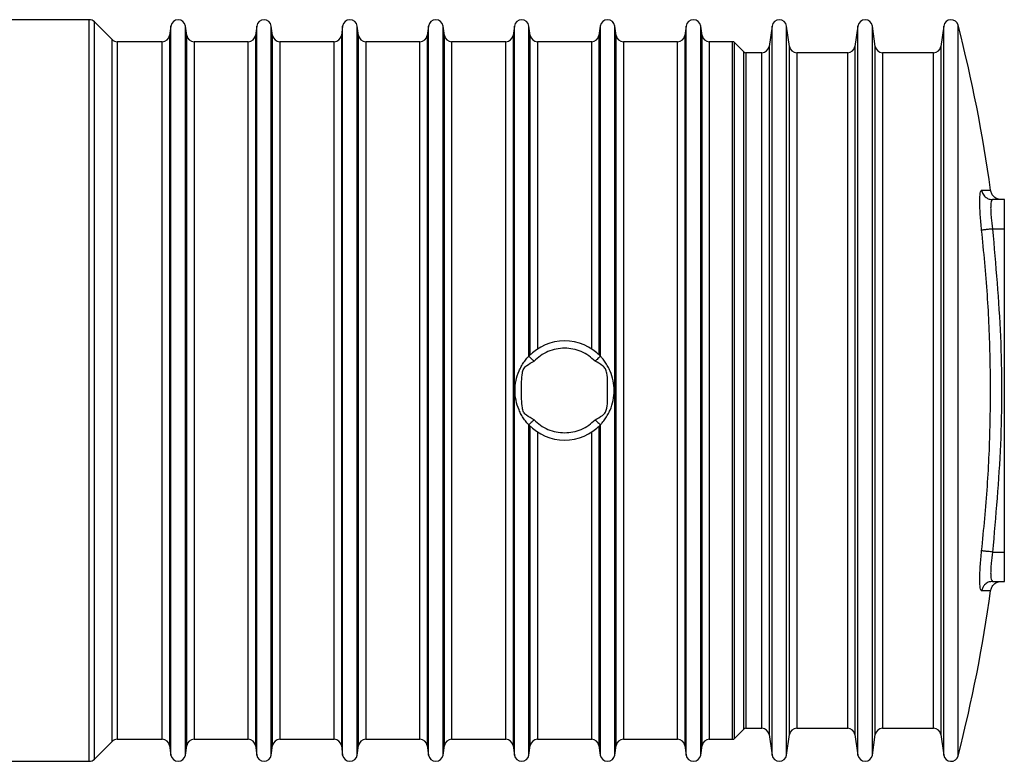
# Model space of a CAD drawing. Header units: millimetres. Extents: x 444 to 4809, y 21 to 3164.
# Tile 43 of 52: x 3248 to 3382, y 2013 to 2114. Entities that reach past the tile are written whole.
import ezdxf

# ---------------------------------------------------------------- set-up
doc = ezdxf.new("R2010")
doc.units = ezdxf.units.MM

msp = doc.modelspace()

# ---------------------------------------------------------------- linework, layer by layer
at = {"color": 7, "linetype": 'Continuous', "lineweight": 25}
for p, q in [((3257.38, 2113.99), (3244.16, 2113.99)), ((3260.5, 2111.29), (3258.09, 2113.7)), ((3268.51, 2113.13), (3268.33, 2111.85)), ((3270.67, 2111.85), (3270.49, 2113.13)), ((3280.21, 2113.13), (3280.03, 2111.85)), ((3282.37, 2111.85), (3282.19, 2113.13)), ((3291.91, 2113.13), (3291.73, 2111.85)), ((3294.07, 2111.85), (3293.89, 2113.13)), ((3303.61, 2113.13), (3303.43, 2111.85)), ((3305.77, 2111.85), (3305.59, 2113.13)), ((3315.31, 2113.13), (3315.13, 2111.85)), ((3317.47, 2111.85), (3317.29, 2113.13)), ((3327.01, 2113.13), (3326.83, 2111.85)), ((3329.17, 2111.85), (3328.99, 2113.13)), ((3338.71, 2113.13), (3338.53, 2111.85)), ((3340.87, 2111.85), (3340.69, 2113.13)), ((3350.41, 2113.13), (3350.01, 2110.35)), ((3352.78, 2110.35), (3352.39, 2113.13)), ((3362.11, 2113.13), (3361.71, 2110.35)), ((3364.48, 2110.35), (3364.09, 2113.13)), ((3373.81, 2113.13), (3373.42, 2110.35)), ((3267.34, 2110.99), (3261.21, 2110.99)), ((3279.04, 2110.99), (3271.66, 2110.99)), ((3290.74, 2110.99), (3283.36, 2110.99)), ((3302.44, 2110.99), (3295.06, 2110.99)), ((3314.14, 2110.99), (3306.76, 2110.99)), ((3325.84, 2110.99), (3318.46, 2110.99)), ((3337.54, 2110.99), (3330.16, 2110.99)), ((3345.03, 2110.99), (3341.86, 2110.99)), ((3346.58, 2109.61), (3345.31, 2110.88)), ((3349.02, 2109.49), (3346.86, 2109.49)), ((3360.72, 2109.49), (3353.77, 2109.49)), ((3372.43, 2109.49), (3365.47, 2109.49)), ((3382.06, 2089.49), (3380.45, 2089.49)), ((3382.06, 2085.49), (3382.06, 2089.49)), ((3380.45, 2085.49), (3382.06, 2085.49)), ((3382.06, 2041.49), (3382.06, 2085.49)), ((3380.45, 2041.49), (3382.06, 2041.49)), ((3382.06, 2037.49), (3382.06, 2041.49)), ((3380.45, 2037.49), (3382.06, 2037.49)), ((3345.31, 2016.11), (3346.58, 2017.38)), ((3346.86, 2017.49), (3349.02, 2017.49)), ((3350.01, 2016.63), (3350.41, 2013.85)), ((3352.39, 2013.85), (3352.78, 2016.63)), ((3353.77, 2017.49), (3360.72, 2017.49)), ((3361.71, 2016.63), (3362.11, 2013.85)), ((3364.09, 2013.85), (3364.48, 2016.63)), ((3365.47, 2017.49), (3372.43, 2017.49)), ((3373.42, 2016.63), (3373.81, 2013.85)), ((3258.09, 2013.29), (3260.5, 2015.7)), ((3261.21, 2015.99), (3267.34, 2015.99)), ((3268.33, 2015.13), (3268.51, 2013.85)), ((3270.49, 2013.85), (3270.67, 2015.13)), ((3271.66, 2015.99), (3279.04, 2015.99)), ((3280.03, 2015.13), (3280.21, 2013.85)), ((3282.19, 2013.85), (3282.37, 2015.13)), ((3283.36, 2015.99), (3290.74, 2015.99)), ((3291.73, 2015.13), (3291.91, 2013.85)), ((3293.89, 2013.85), (3294.07, 2015.13)), ((3295.06, 2015.99), (3302.44, 2015.99)), ((3303.43, 2015.13), (3303.61, 2013.85)), ((3305.59, 2013.85), (3305.77, 2015.13)), ((3306.76, 2015.99), (3314.14, 2015.99)), ((3315.13, 2015.13), (3315.31, 2013.85)), ((3317.29, 2013.85), (3317.47, 2015.13)), ((3318.46, 2015.99), (3325.84, 2015.99)), ((3326.83, 2015.13), (3327.01, 2013.85)), ((3328.99, 2013.85), (3329.17, 2015.13)), ((3330.16, 2015.99), (3337.54, 2015.99)), ((3338.53, 2015.13), (3338.71, 2013.85)), ((3340.69, 2013.85), (3340.87, 2015.13)), ((3341.86, 2015.99), (3345.03, 2015.99)), ((3244.16, 2012.99), (3257.38, 2012.99))]:
    msp.add_line(p, q, dxfattribs=at)
at = {"color": 8, "linetype": 'Continuous', "lineweight": 25}
for p, q in [((3257.38, 2012.99), (3257.38, 2113.99)), ((3258.09, 2013.29), (3258.09, 2113.7)), ((3268.51, 2013.85), (3268.51, 2113.13)), ((3270.49, 2013.85), (3270.49, 2113.13)), ((3280.21, 2013.85), (3280.21, 2113.13)), ((3282.19, 2013.85), (3282.19, 2113.13)), ((3291.91, 2013.85), (3291.91, 2113.13)), ((3293.89, 2013.85), (3293.89, 2113.13)), ((3303.61, 2013.85), (3303.61, 2113.13)), ((3305.59, 2013.85), (3305.59, 2113.13)), ((3315.31, 2013.85), (3315.31, 2113.13)), ((3317.29, 2068.18), (3317.29, 2113.13)), ((3327.01, 2113.13), (3327.01, 2068.18)), ((3328.99, 2013.85), (3328.99, 2113.13)), ((3338.71, 2013.85), (3338.71, 2113.13)), ((3340.69, 2013.85), (3340.69, 2113.13)), ((3350.41, 2013.85), (3350.41, 2113.13)), ((3352.39, 2013.85), (3352.39, 2113.13)), ((3362.11, 2013.85), (3362.11, 2113.13)), ((3364.09, 2013.85), (3364.09, 2113.13)), ((3373.81, 2013.85), (3373.81, 2113.13)), ((3375.76, 2013.74), (3375.76, 2113.24)), ((3268.33, 2111.85), (3268.33, 2015.13)), ((3270.67, 2015.13), (3270.67, 2111.85)), ((3280.03, 2111.85), (3280.03, 2015.13)), ((3282.37, 2015.13), (3282.37, 2111.85)), ((3291.73, 2111.85), (3291.73, 2015.13)), ((3294.07, 2015.13), (3294.07, 2111.85)), ((3303.43, 2111.85), (3303.43, 2015.13)), ((3305.77, 2015.13), (3305.77, 2111.85)), ((3315.13, 2111.85), (3315.13, 2015.13)), ((3317.47, 2068.36), (3317.47, 2111.85)), ((3326.83, 2111.85), (3326.83, 2068.36)), ((3329.17, 2015.13), (3329.17, 2111.85)), ((3338.53, 2111.85), (3338.53, 2015.13)), ((3340.87, 2015.13), (3340.87, 2111.85)), ((3260.5, 2015.7), (3260.5, 2111.29)), ((3261.21, 2110.99), (3261.21, 2015.99)), ((3267.34, 2015.99), (3267.34, 2110.99)), ((3271.66, 2110.99), (3271.66, 2015.99)), ((3279.04, 2015.99), (3279.04, 2110.99)), ((3283.36, 2110.99), (3283.36, 2015.99)), ((3290.74, 2015.99), (3290.74, 2110.99)), ((3295.06, 2110.99), (3295.06, 2015.99)), ((3302.44, 2015.99), (3302.44, 2110.99)), ((3306.76, 2110.99), (3306.76, 2015.99)), ((3314.14, 2015.99), (3314.14, 2110.99)), ((3318.46, 2110.99), (3318.46, 2069.15)), ((3325.84, 2069.15), (3325.84, 2110.99)), ((3330.16, 2110.99), (3330.16, 2015.99)), ((3337.54, 2015.99), (3337.54, 2110.99)), ((3341.86, 2110.99), (3341.86, 2015.99)), ((3345.03, 2015.99), (3345.03, 2110.99)), ((3345.31, 2016.11), (3345.31, 2110.88)), ((3350.01, 2110.35), (3350.01, 2016.63)), ((3352.78, 2016.63), (3352.78, 2110.35)), ((3361.71, 2110.35), (3361.71, 2016.63)), ((3364.48, 2016.63), (3364.48, 2110.35)), ((3373.42, 2110.35), (3373.42, 2016.63)), ((3346.58, 2017.38), (3346.58, 2109.61)), ((3346.86, 2109.49), (3346.86, 2017.49)), ((3349.02, 2017.49), (3349.02, 2109.49)), ((3353.77, 2109.49), (3353.77, 2017.49)), ((3360.72, 2017.49), (3360.72, 2109.49)), ((3365.47, 2109.49), (3365.47, 2017.49)), ((3372.43, 2017.49), (3372.43, 2109.49)), ((3317.29, 2013.85), (3317.29, 2058.81)), ((3317.47, 2015.13), (3317.47, 2058.63)), ((3318.46, 2057.84), (3318.46, 2015.99)), ((3325.84, 2015.99), (3325.84, 2057.84)), ((3326.83, 2058.63), (3326.83, 2015.13)), ((3327.01, 2058.81), (3327.01, 2013.85))]:
    msp.add_line(p, q, dxfattribs=at)
at = {"color": 7, "linetype": 'Continuous', "lineweight": 25}
for centre, radius, start, end in [((3257.38, 2112.99), 1, 45, 90), ((3269.5, 2112.99), 1, 8, 172), ((3281.2, 2112.99), 1, 8, 172), ((3292.9, 2112.99), 1, 8, 172), ((3304.6, 2112.99), 1, 8, 172), ((3316.3, 2112.99), 1, 8, 172), ((3328, 2112.99), 1, 8, 172), ((3339.7, 2112.99), 1, 8, 172), ((3351.4, 2112.99), 1, 8, 172), ((3363.1, 2112.99), 1, 8, 172), ((3374.8, 2112.99), 0.999, 14.3986, 172), ((3182.05, 2063.51), 200, 7.8398, 14.3986), ((3267.34, 2111.99), 1, 270, 352), ((3271.66, 2111.99), 1, 188, 270), ((3279.04, 2111.99), 1, 270, 352), ((3283.36, 2111.99), 1, 188, 270), ((3290.74, 2111.99), 1, 270, 352), ((3295.06, 2111.99), 1, 188, 270), ((3302.44, 2111.99), 1, 270, 352), ((3306.76, 2111.99), 1, 188, 270), ((3314.14, 2111.99), 1, 270, 352), ((3318.46, 2111.99), 1, 188, 270), ((3325.84, 2111.99), 1, 270, 352), ((3330.16, 2111.99), 1, 188, 270), ((3337.54, 2111.99), 1, 270, 352), ((3341.86, 2111.99), 1, 188, 270), ((3261.21, 2111.99), 1, 225, 270), ((3345.03, 2110.59), 0.4, 45, 90), ((3349.02, 2110.49), 1, 270, 352), ((3353.77, 2110.49), 1, 188, 270), ((3360.72, 2110.49), 1, 270, 352), ((3365.47, 2110.49), 1, 188, 270), ((3372.43, 2110.49), 1, 270, 352), ((3346.86, 2109.89), 0.4, 225, 270), ((3322.15, 2063.49), 6.75, 43.7686, 136.2314), ((3322.15, 2063.49), 6.75, 223.7686, 316.2314), ((3182.05, 2063.48), 200, 345.6014, 352.1606), ((3346.86, 2017.09), 0.4, 90, 135), ((3349.02, 2016.49), 1, 8, 90), ((3353.77, 2016.49), 1, 90, 172), ((3360.72, 2016.49), 1, 8, 90), ((3365.47, 2016.49), 1, 90, 172), ((3372.43, 2016.49), 1, 8, 90), ((3261.21, 2014.99), 1, 90, 135), ((3267.34, 2014.99), 1, 8, 90), ((3271.66, 2014.99), 1, 90, 172), ((3279.04, 2014.99), 1, 8, 90), ((3283.36, 2014.99), 1, 90, 172), ((3290.74, 2014.99), 1, 8, 90), ((3295.06, 2014.99), 1, 90, 172), ((3302.44, 2014.99), 1, 8, 90), ((3306.76, 2014.99), 1, 90, 172), ((3314.14, 2014.99), 1, 8, 90), ((3318.46, 2014.99), 1, 90, 172), ((3325.84, 2014.99), 1, 8, 90), ((3330.16, 2014.99), 1, 90, 172), ((3337.54, 2014.99), 1, 8, 90), ((3341.86, 2014.99), 1, 90, 172), ((3345.03, 2016.39), 0.4, 270, 315), ((3269.5, 2013.99), 1, 188, 352), ((3281.2, 2013.99), 1, 188, 352), ((3292.9, 2013.99), 1, 188, 352), ((3304.6, 2013.99), 1, 188, 352), ((3316.3, 2013.99), 1, 188, 352), ((3328, 2013.99), 1, 188, 352), ((3339.7, 2013.99), 1, 188, 352), ((3351.4, 2013.99), 1, 188, 352), ((3363.1, 2013.99), 1, 188, 352), ((3374.8, 2013.99), 0.999, 188, 345.6014), ((3257.38, 2013.99), 1, 270, 315)]:
    msp.add_arc(centre, radius, start, end, dxfattribs=at)
for points, knots in [([(3378.97, 2085.33), (3378.9, 2086.04), (3378.76, 2087.47), (3378.7, 2089.28), (3378.76, 2090.54), (3378.9, 2090.71), (3378.97, 2090.79)], [0, 0, 0, 0, 0.250019, 0.499761, 0.749414, 1, 1, 1, 1]), ([(3378.97, 2090.79), (3379.21, 2090.79), (3379.7, 2090.79), (3380.1, 2090.79), (3380.15, 2090.79), (3380.18, 2090.79)], [0, 0, 0, 0, 0.3390935, 0.6673946, 1, 1, 1, 1]), ([(3378.97, 2090.79), (3379.02, 2090.59), (3379.12, 2090.2), (3379.52, 2089.78), (3379.98, 2089.54), (3380.29, 2089.51), (3380.45, 2089.49)], [0, 0, 0, 0, 0.279669, 0.559374, 0.779687, 1, 1, 1, 1]), ([(3381.66, 2089.49), (3381.48, 2089.51), (3381.12, 2089.55), (3380.66, 2089.84), (3380.31, 2090.26), (3380.22, 2090.61), (3380.18, 2090.79)], [0, 0, 0, 0, 0.250001, 0.500009, 0.749996, 1, 1, 1, 1]), ([(3380.45, 2089.49), (3380.38, 2089.44), (3380.27, 2089.35), (3380.21, 2088.84), (3380.19, 2088.34), (3380.21, 2087.73), (3380.27, 2086.8), (3380.38, 2086.02), (3380.45, 2085.49)], [0, 0, 0, 0, 0.249412, 0.375514, 0.499753, 0.623951, 0.750029, 1, 1, 1, 1]), ([(3380.45, 2085.49), (3380.25, 2085.47), (3379.85, 2085.43), (3379.38, 2085.38), (3379.08, 2085.34), (3379.01, 2085.33), (3378.97, 2085.33)], [0, 0, 0, 0, 0.279685, 0.559366, 0.779674, 1, 1, 1, 1]), ([(3378.97, 2041.66), (3379.26, 2044.59), (3379.83, 2050.41), (3380.19, 2059.16), (3380.19, 2067.85), (3379.82, 2076.59), (3379.26, 2082.4), (3378.97, 2085.33)], [0, 0, 0, 0, 0.202142, 0.400503, 0.600112, 0.798109, 1, 1, 1, 1]), ([(3380.45, 2085.49), (3380.88, 2080.61), (3381.74, 2070.85), (3381.74, 2056.13), (3380.88, 2046.37), (3380.45, 2041.49)], [0, 0, 0, 0, 0.333292, 0.666703, 1, 1, 1, 1]), ([(3326.3, 2067.47), (3326.02, 2067.73), (3325.45, 2068.26), (3324.42, 2068.82), (3323.3, 2069.17), (3322.15, 2069.28), (3320.99, 2069.17), (3319.87, 2068.82), (3318.84, 2068.26), (3318.27, 2067.73), (3317.99, 2067.47)], [0, 0, 0, 0, 0.123721, 0.249999, 0.37628, 0.5, 0.623718, 0.749999, 0.876279, 1, 1, 1, 1]), ([(3317.27, 2058.82), (3317.24, 2058.85), (3317.18, 2058.92), (3317.01, 2059.11), (3316.81, 2059.35), (3316.54, 2059.72), (3316.23, 2060.22), (3315.82, 2061.05), (3315.49, 2062.14), (3315.35, 2063.5), (3315.49, 2064.87), (3315.83, 2065.94), (3316.24, 2066.78), (3316.55, 2067.27), (3316.82, 2067.64), (3317.02, 2067.88), (3317.18, 2068.07), (3317.24, 2068.13), (3317.27, 2068.16)], [0, 0, 0, 0, 0.027277, 0.058027, 0.093292, 0.124495, 0.188403, 0.250229, 0.377391, 0.501556, 0.623246, 0.751266, 0.812476, 0.87619, 0.908777, 0.943169, 0.973242, 1, 1, 1, 1]), ([(3317.99, 2059.52), (3317.64, 2059.7), (3317.19, 2059.92), (3316.72, 2060.31), (3316.5, 2060.64), (3316.24, 2061.72), (3316.34, 2063.51), (3316.24, 2065.31), (3316.51, 2066.38), (3316.75, 2066.71), (3317.21, 2067.07), (3317.65, 2067.29), (3317.99, 2067.47)], [0, 0, 0, 0, 0.125861, 0.157731, 0.188517, 0.251149, 0.501859, 0.752677, 0.815331, 0.84587, 0.877791, 1, 1, 1, 1]), ([(3317.27, 2068.16), (3317.28, 2068.15), (3317.3, 2068.13), (3317.47, 2067.97), (3317.71, 2067.74), (3317.9, 2067.56), (3317.99, 2067.47)], [0, 0, 0, 0, 0.2500081, 0.4999931, 0.7500025, 1, 1, 1, 1]), ([(3327.02, 2068.16), (3327.01, 2068.15), (3326.99, 2068.13), (3326.82, 2067.97), (3326.58, 2067.74), (3326.39, 2067.56), (3326.3, 2067.47)], [0, 0, 0, 0, 0.250004, 0.499996, 0.750004, 1, 1, 1, 1]), ([(3326.3, 2059.52), (3326.64, 2059.69), (3327.08, 2059.92), (3327.54, 2060.28), (3327.78, 2060.61), (3328.06, 2061.68), (3327.95, 2063.48), (3328.05, 2065.27), (3327.79, 2066.35), (3327.57, 2066.68), (3327.1, 2067.07), (3326.66, 2067.29), (3326.3, 2067.47)], [0, 0, 0, 0, 0.1222111, 0.1541301, 0.1846687, 0.2473222, 0.4981403, 0.748849, 0.8114813, 0.8422665, 0.8741362, 1, 1, 1, 1]), ([(3327.02, 2058.82), (3327.05, 2058.85), (3327.11, 2058.91), (3327.28, 2059.1), (3327.47, 2059.34), (3327.75, 2059.71), (3328.05, 2060.21), (3328.47, 2061.04), (3328.8, 2062.12), (3328.94, 2063.48), (3328.8, 2064.85), (3328.47, 2065.93), (3328.06, 2066.77), (3327.75, 2067.26), (3327.48, 2067.63), (3327.28, 2067.88), (3327.11, 2068.07), (3327.05, 2068.13), (3327.02, 2068.16)], [0, 0, 0, 0, 0.026758, 0.056832, 0.091223, 0.123811, 0.187525, 0.248734, 0.376754, 0.498445, 0.622609, 0.749771, 0.811598, 0.875504, 0.906708, 0.941972, 0.972723, 1, 1, 1, 1]), ([(3317.99, 2059.52), (3317.9, 2059.42), (3317.71, 2059.24), (3317.47, 2059.01), (3317.3, 2058.86), (3317.28, 2058.83), (3317.27, 2058.82)], [0, 0, 0, 0, 0.249997, 0.500007, 0.749992, 1, 1, 1, 1]), ([(3317.99, 2059.52), (3318.27, 2059.25), (3318.84, 2058.73), (3319.87, 2058.17), (3320.99, 2057.81), (3321.76, 2057.77), (3322.15, 2057.74)], [0, 0, 0, 0, 0.247442, 0.500003, 0.752565, 1, 1, 1, 1]), ([(3322.15, 2057.74), (3322.53, 2057.77), (3323.3, 2057.81), (3324.42, 2058.17), (3325.45, 2058.73), (3326.02, 2059.25), (3326.3, 2059.52)], [0, 0, 0, 0, 0.247441, 0.500003, 0.752558, 1, 1, 1, 1]), ([(3326.3, 2059.52), (3326.39, 2059.42), (3326.58, 2059.24), (3326.82, 2059.01), (3326.99, 2058.86), (3327.01, 2058.83), (3327.02, 2058.82)], [0, 0, 0, 0, 0.249996, 0.500004, 0.749996, 1, 1, 1, 1]), ([(3378.97, 2036.2), (3378.9, 2036.28), (3378.76, 2036.44), (3378.7, 2037.7), (3378.76, 2039.51), (3378.9, 2040.94), (3378.97, 2041.66)], [0, 0, 0, 0, 0.250017, 0.499758, 0.749411, 1, 1, 1, 1]), ([(3380.45, 2041.49), (3380.25, 2041.52), (3379.85, 2041.56), (3379.38, 2041.61), (3379.08, 2041.64), (3379.01, 2041.65), (3378.97, 2041.66)], [0, 0, 0, 0, 0.279685, 0.559366, 0.779674, 1, 1, 1, 1]), ([(3380.45, 2041.49), (3380.38, 2040.97), (3380.27, 2040.19), (3380.21, 2039.26), (3380.19, 2038.65), (3380.21, 2038.15), (3380.27, 2037.64), (3380.38, 2037.55), (3380.45, 2037.49)], [0, 0, 0, 0, 0.249406, 0.375512, 0.499748, 0.623954, 0.750027, 1, 1, 1, 1]), ([(3380.45, 2037.49), (3380.25, 2037.47), (3379.85, 2037.42), (3379.38, 2037.08), (3379.08, 2036.66), (3379.01, 2036.35), (3378.97, 2036.2)], [0, 0, 0, 0, 0.279686, 0.559373, 0.779696, 1, 1, 1, 1]), ([(3380.18, 2036.2), (3380.22, 2036.37), (3380.31, 2036.72), (3380.66, 2037.15), (3381.12, 2037.44), (3381.48, 2037.47), (3381.66, 2037.49)], [0, 0, 0, 0, 0.250007, 0.499996, 0.749992, 1, 1, 1, 1]), ([(3380.18, 2036.2), (3380.15, 2036.2), (3380.1, 2036.2), (3379.7, 2036.2), (3379.21, 2036.2), (3378.97, 2036.2)], [0, 0, 0, 0, 0.332615, 0.660826, 1, 1, 1, 1])]:
    msp.add_open_spline(points, degree=3, knots=knots, dxfattribs=at)

doc.saveas('drawing.dxf')
